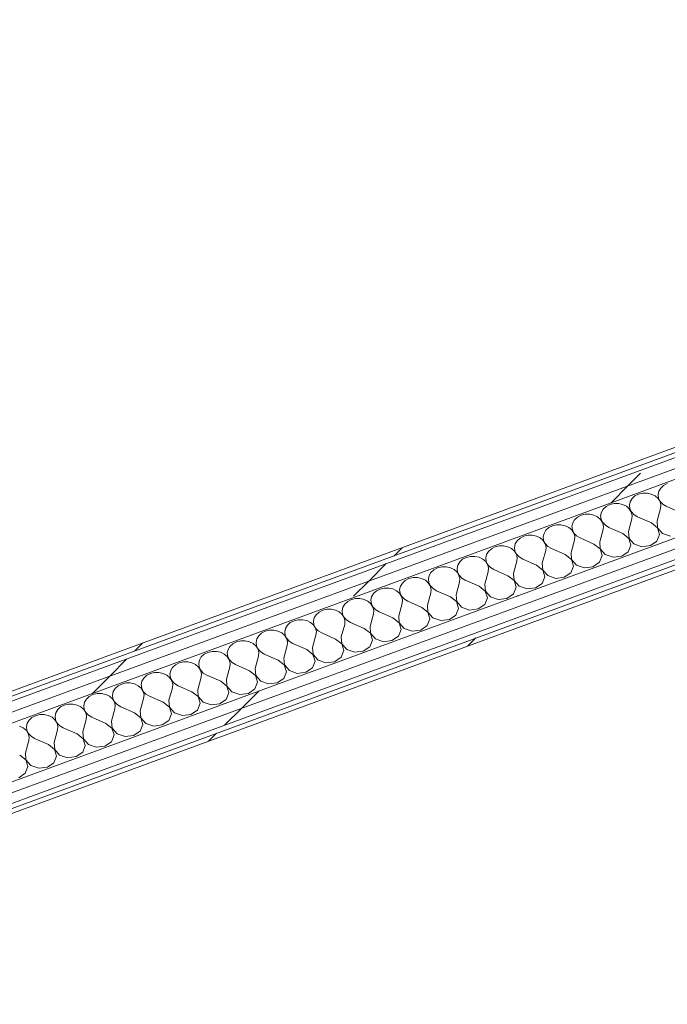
# Model space of a CAD drawing. Header units: millimetres. Extents: x -8337 to 19291, y 9509 to 21675.
# Tile 105 of 163: x 2935 to 3661, y 17560 to 18664. Entities that reach past the tile are written whole.
import ezdxf

# ---------------------------------------------------------------- set-up
doc = ezdxf.new("R2010")
doc.units = ezdxf.units.MM
doc.header["$MEASUREMENT"] = 0
doc.linetypes.add('Wipeout_Contour', pattern=[1000, 0, -1000])
doc.layers.add('Nuevo_08_E_Envans secs', color=7, linetype='Continuous')
doc.layers.add('Nuevo_08_E_Envans secs_Pluma_Nº__1', color=7, linetype='Continuous', lineweight=5)
for name, color, linetype, lineweight, true_color in [('Nuevo_08_E_Envans secs_Pluma_Nº__102', 7, 'Continuous', 5, 0xcccccc), ('Nuevo_08_E_Envans secs_Pluma_Nº__171', 171, 'Continuous', 13, 0xaaaaff), ('Nuevo_08_E_Envans secs_Pluma_Nº__177', 7, 'Continuous', 15, 0xf7e046)]:
    doc.layers.add(name, color=color, linetype=linetype, lineweight=lineweight, true_color=true_color)
pattern_1 = [(45, (0, 0), (-183.8478, 183.8478), [195, -65]), (45, (7e-14, 183.85), (-183.8478, 183.8478), [195, -65])]

# ---------------------------------------------------------------- blocks, each defined once
blk = doc.blocks.new('*X98')
at = {"layer": 'Nuevo_08_E_Envans secs_Pluma_Nº__102', "color": 254, "linetype": 'Continuous', "lineweight": 5, "true_color": 0xcccccc}
for p, q in [((3656.9, 18141.5), (3653.7, 18138.6)), ((3661, 18143.6), (3656.9, 18141.5)), ((3624.7, 18129.7), (3621.5, 18126.7)), ((3628.8, 18131.8), (3624.7, 18129.7)), ((3633.5, 18132.9), (3628.8, 18131.8)), ((3638.4, 18133), (3633.5, 18132.9)), ((3643.1, 18131.9), (3638.4, 18133)), ((3647.3, 18129.9), (3643.1, 18131.9)), ((3650.6, 18127), (3647.3, 18129.9)), ((3651.5, 18135), (3650.7, 18131.2)), ((3650.7, 18131.2), (3651.2, 18127.3)), ((3653.7, 18138.6), (3651.5, 18135)), ((3596.6, 18120), (3592.5, 18117.9)), ((3601.3, 18121.1), (3596.6, 18120)), ((3606.2, 18121.1), (3601.3, 18121.1)), ((3610.9, 18120.1), (3606.2, 18121.1)), ((3615.1, 18118.1), (3610.9, 18120.1)), ((3618.4, 18115.2), (3615.1, 18118.1)), ((3619.3, 18123.2), (3618.5, 18119.3)), ((3618.5, 18119.3), (3619, 18115.4)), ((3621.5, 18126.7), (3619.3, 18123.2)), ((3652.9, 18123.5), (3650.6, 18127)), ((3651.2, 18127.3), (3653, 18123.6)), ((3653.8, 18119.7), (3652.9, 18123.5)), ((3653, 18123.6), (3656, 18120.5)), ((3653.4, 18115.8), (3653.8, 18119.7)), ((3656, 18120.5), (3659.9, 18118.1)), ((3675.4, 18111.3), (3659.9, 18118.1)), ((3564.5, 18108.1), (3560.3, 18106)), ((3569.1, 18109.3), (3564.5, 18108.1)), ((3574, 18109.3), (3569.1, 18109.3)), ((3578.7, 18108.3), (3574, 18109.3)), ((3582.9, 18106.3), (3578.7, 18108.3)), ((3587.1, 18111.4), (3586.3, 18107.5)), ((3586.3, 18107.5), (3586.8, 18103.6)), ((3589.3, 18114.9), (3587.1, 18111.4)), ((3592.5, 18117.9), (3589.3, 18114.9)), ((3620.7, 18111.7), (3618.4, 18115.2)), ((3619, 18115.4), (3620.8, 18111.8)), ((3621.6, 18107.9), (3620.7, 18111.7)), ((3620.8, 18111.8), (3623.8, 18108.6)), ((3621.3, 18103.9), (3621.6, 18107.9)), ((3623.8, 18108.6), (3627.7, 18106.3)), ((3649.7, 18101.8), (3653.4, 18115.8)), ((3532.3, 18096.3), (3528.1, 18094.2)), ((3536.9, 18097.4), (3532.3, 18096.3)), ((3541.8, 18097.5), (3536.9, 18097.4)), ((3546.5, 18096.4), (3541.8, 18097.5)), ((3550.7, 18094.4), (3546.5, 18096.4)), ((3555, 18099.5), (3554.1, 18095.7)), ((3557.1, 18103.1), (3555, 18099.5)), ((3560.3, 18106), (3557.1, 18103.1)), ((3586.2, 18103.4), (3582.9, 18106.3)), ((3588.5, 18099.9), (3586.2, 18103.4)), ((3586.8, 18103.6), (3588.6, 18099.9)), ((3589.4, 18096), (3588.5, 18099.9)), ((3588.6, 18099.9), (3591.6, 18096.8)), ((3589.1, 18092.1), (3589.4, 18096)), ((3591.6, 18096.8), (3595.5, 18094.5)), ((3617.5, 18090), (3621.3, 18103.9)), ((3643.2, 18099.5), (3627.7, 18106.3)), ((3650.1, 18094), (3643.2, 18099.5)), ((3649.7, 18101.8), (3650.2, 18094.1)), ((3504.8, 18085.6), (3500.1, 18084.5)), ((3509.6, 18085.6), (3504.8, 18085.6)), ((3514.3, 18084.6), (3509.6, 18085.6)), ((3522.8, 18087.7), (3521.9, 18083.8)), ((3524.9, 18091.3), (3522.8, 18087.7)), ((3528.1, 18094.2), (3524.9, 18091.3)), ((3554.1, 18091.6), (3550.7, 18094.4)), ((3554.1, 18095.7), (3554.6, 18091.8)), ((3556.3, 18088.1), (3554.1, 18091.6)), ((3554.6, 18091.8), (3556.4, 18088.1)), ((3557.3, 18084.2), (3556.3, 18088.1)), ((3556.4, 18088.1), (3559.4, 18085)), ((3559.4, 18085), (3563.3, 18082.6)), ((3585.3, 18078.2), (3589.1, 18092.1)), ((3611, 18087.6), (3595.5, 18094.5)), ((3617.9, 18082.2), (3611, 18087.6)), ((3617.5, 18090), (3618.1, 18082.2)), ((3649.4, 18079), (3652.4, 18086.5)), ((3652.4, 18086.5), (3650.1, 18094)), ((3650.2, 18094.1), (3655.8, 18087.7)), ((3655.8, 18087.7), (3664.7, 18084.6)), ((3472.6, 18073.8), (3467.9, 18072.6)), ((3477.4, 18073.8), (3472.6, 18073.8)), ((3482.2, 18072.8), (3477.4, 18073.8)), ((3490.6, 18075.9), (3489.7, 18072)), ((3492.7, 18079.4), (3490.6, 18075.9)), ((3496, 18082.4), (3492.7, 18079.4)), ((3500.1, 18084.5), (3496, 18082.4)), ((3518.5, 18082.6), (3514.3, 18084.6)), ((3521.9, 18079.7), (3518.5, 18082.6)), ((3521.9, 18083.8), (3522.4, 18079.9)), ((3524.1, 18076.2), (3521.9, 18079.7)), ((3522.4, 18079.9), (3524.2, 18076.3)), ((3525.1, 18072.4), (3524.1, 18076.2)), ((3524.2, 18076.3), (3527.2, 18073.2)), ((3553.1, 18066.4), (3556.9, 18080.3)), ((3556.9, 18080.3), (3557.3, 18084.2)), ((3578.8, 18075.8), (3563.3, 18082.6)), ((3585.7, 18070.4), (3578.8, 18075.8)), ((3585.3, 18078.2), (3585.9, 18070.4)), ((3617.3, 18067.2), (3620.2, 18074.6)), ((3620.2, 18074.6), (3617.9, 18082.2)), ((3618.1, 18082.2), (3623.6, 18075.9)), ((3623.6, 18075.9), (3632.5, 18072.8)), ((3632.5, 18072.8), (3642.1, 18074)), ((3642.1, 18074), (3649.4, 18079)), ((3458.4, 18064.1), (3457.5, 18060.2)), ((3460.5, 18067.6), (3458.4, 18064.1)), ((3463.8, 18070.5), (3460.5, 18067.6)), ((3467.9, 18072.6), (3463.8, 18070.5)), ((3486.3, 18070.8), (3482.2, 18072.8)), ((3489.7, 18067.9), (3486.3, 18070.8)), ((3489.7, 18072), (3490.2, 18068.1)), ((3491.9, 18064.4), (3489.7, 18067.9)), ((3490.2, 18068.1), (3492, 18064.4)), ((3492.9, 18060.5), (3491.9, 18064.4)), ((3492, 18064.4), (3495, 18061.3)), ((3520.9, 18054.5), (3524.7, 18068.4)), ((3524.7, 18068.4), (3525.1, 18072.4)), ((3527.2, 18073.2), (3531.1, 18070.8)), ((3546.6, 18064), (3531.1, 18070.8)), ((3553.5, 18058.5), (3546.6, 18064)), ((3553.1, 18066.4), (3553.7, 18058.6)), ((3585.1, 18055.4), (3588, 18062.8)), ((3588, 18062.8), (3585.7, 18070.4)), ((3585.9, 18070.4), (3591.4, 18064)), ((3591.4, 18064), (3600.3, 18061)), ((3609.9, 18062.2), (3617.3, 18067.2)), ((3426.2, 18052.2), (3425.4, 18048.3)), ((3428.3, 18055.8), (3426.2, 18052.2)), ((3431.6, 18058.7), (3428.3, 18055.8)), ((3435.7, 18060.8), (3431.6, 18058.7)), ((3440.4, 18061.9), (3435.7, 18060.8)), ((3445.3, 18062), (3440.4, 18061.9)), ((3450, 18061), (3445.3, 18062)), ((3454.1, 18058.9), (3450, 18061)), ((3457.5, 18056.1), (3454.1, 18058.9)), ((3457.5, 18060.2), (3458, 18056.3)), ((3459.7, 18052.6), (3457.5, 18056.1)), ((3458, 18056.3), (3459.8, 18052.6)), ((3460.7, 18048.7), (3459.7, 18052.6)), ((3459.8, 18052.6), (3462.8, 18049.5)), ((3488.7, 18042.7), (3492.5, 18056.6)), ((3492.5, 18056.6), (3492.9, 18060.5)), ((3495, 18061.3), (3498.9, 18059)), ((3514.5, 18052.2), (3498.9, 18059)), ((3521.4, 18046.7), (3514.5, 18052.2)), ((3520.9, 18054.5), (3521.5, 18046.7)), ((3555.8, 18051), (3553.5, 18058.5)), ((3553.7, 18058.6), (3559.2, 18052.2)), ((3559.2, 18052.2), (3568.1, 18049.2)), ((3577.7, 18050.3), (3585.1, 18055.4)), ((3600.3, 18061), (3609.9, 18062.2)), ((3396.1, 18043.9), (3394, 18040.4)), ((3399.4, 18046.9), (3396.1, 18043.9)), ((3403.5, 18049), (3399.4, 18046.9)), ((3408.2, 18050.1), (3403.5, 18049)), ((3413.1, 18050.2), (3408.2, 18050.1)), ((3417.8, 18049.1), (3413.1, 18050.2)), ((3422, 18047.1), (3417.8, 18049.1)), ((3425.3, 18044.2), (3422, 18047.1)), ((3427.5, 18040.7), (3425.3, 18044.2)), ((3425.4, 18048.3), (3425.9, 18044.4)), ((3425.9, 18044.4), (3427.7, 18040.8)), ((3428.5, 18036.9), (3427.5, 18040.7)), ((3427.7, 18040.8), (3430.6, 18037.7)), ((3456.5, 18030.9), (3460.3, 18044.8)), ((3460.3, 18044.8), (3460.7, 18048.7)), ((3462.8, 18049.5), (3466.7, 18047.2)), ((3482.3, 18040.3), (3466.7, 18047.2)), ((3488.7, 18042.7), (3489.3, 18034.9)), ((3523.7, 18039.1), (3521.4, 18046.7)), ((3521.5, 18046.7), (3527.1, 18040.4)), ((3545.5, 18038.5), (3552.9, 18043.5)), ((3552.9, 18043.5), (3555.8, 18051)), ((3568.1, 18049.2), (3577.7, 18050.3)), ((3364, 18032.1), (3361.8, 18028.6)), ((3367.2, 18035), (3364, 18032.1)), ((3371.3, 18037.1), (3367.2, 18035)), ((3376, 18038.3), (3371.3, 18037.1)), ((3380.9, 18038.3), (3376, 18038.3)), ((3385.6, 18037.3), (3380.9, 18038.3)), ((3389.8, 18035.3), (3385.6, 18037.3)), ((3393.1, 18032.4), (3389.8, 18035.3)), ((3395.3, 18028.9), (3393.1, 18032.4)), ((3394, 18040.4), (3393.2, 18036.5)), ((3393.2, 18036.5), (3393.7, 18032.6)), ((3393.7, 18032.6), (3395.5, 18028.9)), ((3424.3, 18019), (3428.1, 18033)), ((3428.1, 18033), (3428.5, 18036.9)), ((3430.6, 18037.7), (3434.6, 18035.3)), ((3450.1, 18028.5), (3434.6, 18035.3)), ((3456.5, 18030.9), (3457.1, 18023.1)), ((3489.2, 18034.9), (3482.3, 18040.3)), ((3491.5, 18027.3), (3489.2, 18034.9)), ((3489.3, 18034.9), (3494.9, 18028.5)), ((3513.3, 18026.7), (3520.7, 18031.7)), ((3520.7, 18031.7), (3523.7, 18039.1)), ((3527.1, 18040.4), (3536, 18037.3)), ((3536, 18037.3), (3545.5, 18038.5)), ((3331.8, 18020.3), (3329.6, 18016.7)), ((3335, 18023.2), (3331.8, 18020.3)), ((3339.1, 18025.3), (3335, 18023.2)), ((3343.8, 18026.4), (3339.1, 18025.3)), ((3348.7, 18026.5), (3343.8, 18026.4)), ((3353.4, 18025.5), (3348.7, 18026.5)), ((3357.6, 18023.4), (3353.4, 18025.5)), ((3360.9, 18020.6), (3357.6, 18023.4)), ((3363.2, 18017.1), (3360.9, 18020.6)), ((3361.8, 18028.6), (3361, 18024.7)), ((3361, 18024.7), (3361.5, 18020.8)), ((3361.5, 18020.8), (3363.3, 18017.1)), ((3392.1, 18007.2), (3395.9, 18021.1)), ((3396.3, 18025), (3395.3, 18028.9)), ((3395.5, 18028.9), (3398.4, 18025.8)), ((3395.9, 18021.1), (3396.3, 18025)), ((3398.4, 18025.8), (3402.4, 18023.5)), ((3417.9, 18016.7), (3402.4, 18023.5)), ((3424.3, 18019), (3424.9, 18011.2)), ((3457, 18023), (3450.1, 18028.5)), ((3459.3, 18015.5), (3457, 18023)), ((3457.1, 18023.1), (3462.7, 18016.7)), ((3481.1, 18014.8), (3488.5, 18019.9)), ((3488.5, 18019.9), (3491.5, 18027.3)), ((3494.9, 18028.5), (3503.8, 18025.5)), ((3503.8, 18025.5), (3513.3, 18026.7)), ((3299.6, 18008.4), (3297.4, 18004.9)), ((3302.8, 18011.4), (3299.6, 18008.4)), ((3306.9, 18013.5), (3302.8, 18011.4)), ((3311.6, 18014.6), (3306.9, 18013.5)), ((3316.5, 18014.7), (3311.6, 18014.6)), ((3321.2, 18013.6), (3316.5, 18014.7)), ((3325.4, 18011.6), (3321.2, 18013.6)), ((3328.7, 18008.7), (3325.4, 18011.6)), ((3331, 18005.2), (3328.7, 18008.7)), ((3329.6, 18016.7), (3328.8, 18012.9)), ((3328.8, 18012.9), (3329.3, 18008.9)), ((3329.3, 18008.9), (3331.1, 18005.3)), ((3360, 17995.4), (3363.7, 18009.3)), ((3364.1, 18013.2), (3363.2, 18017.1)), ((3363.3, 18017.1), (3366.3, 18014)), ((3363.7, 18009.3), (3364.1, 18013.2)), ((3366.3, 18014), (3370.2, 18011.7)), ((3385.7, 18004.8), (3370.2, 18011.7)), ((3424.8, 18011.2), (3417.9, 18016.7)), ((3427.1, 18003.6), (3424.8, 18011.2)), ((3424.9, 18011.2), (3430.5, 18004.9)), ((3448.9, 18003), (3456.3, 18008)), ((3456.3, 18008), (3459.3, 18015.5)), ((3462.7, 18016.7), (3471.6, 18013.7)), ((3471.6, 18013.7), (3481.1, 18014.8)), ((3267.4, 17996.6), (3265.3, 17993.1)), ((3270.6, 17999.5), (3267.4, 17996.6)), ((3274.8, 18001.7), (3270.6, 17999.5)), ((3279.4, 18002.8), (3274.8, 18001.7)), ((3284.3, 18002.8), (3279.4, 18002.8)), ((3289, 18001.8), (3284.3, 18002.8)), ((3293.2, 17999.8), (3289, 18001.8)), ((3296.5, 17996.9), (3293.2, 17999.8)), ((3298.8, 17993.4), (3296.5, 17996.9)), ((3297.4, 18004.9), (3296.6, 18001)), ((3296.6, 18001), (3297.1, 17997.1)), ((3297.1, 17997.1), (3298.9, 17993.5)), ((3327.8, 17983.5), (3331.6, 17997.5)), ((3331.9, 18001.4), (3331, 18005.2)), ((3331.1, 18005.3), (3334.1, 18002.2)), ((3331.6, 17997.5), (3331.9, 18001.4)), ((3334.1, 18002.2), (3338, 17999.8)), ((3353.5, 17993), (3338, 17999.8)), ((3392.6, 17999.4), (3385.7, 18004.8)), ((3392.1, 18007.2), (3392.7, 17999.4)), ((3394.9, 17991.8), (3392.6, 17999.4)), ((3392.7, 17999.4), (3398.3, 17993.1)), ((3424.1, 17996.2), (3427.1, 18003.6)), ((3430.5, 18004.9), (3439.4, 18001.8)), ((3439.4, 18001.8), (3448.9, 18003)), ((3238.4, 17987.7), (3235.2, 17984.8)), ((3242.6, 17989.8), (3238.4, 17987.7)), ((3247.2, 17990.9), (3242.6, 17989.8)), ((3252.1, 17991), (3247.2, 17990.9)), ((3256.8, 17990), (3252.1, 17991)), ((3261, 17987.9), (3256.8, 17990)), ((3264.3, 17985.1), (3261, 17987.9)), ((3265.3, 17993.1), (3264.4, 17989.2)), ((3264.4, 17989.2), (3264.9, 17985.3)), ((3295.6, 17971.7), (3299.4, 17985.6)), ((3299.7, 17989.6), (3298.8, 17993.4)), ((3298.9, 17993.5), (3301.9, 17990.3)), ((3299.4, 17985.6), (3299.7, 17989.6)), ((3301.9, 17990.3), (3305.8, 17988)), ((3321.3, 17981.2), (3305.8, 17988)), ((3360.4, 17987.5), (3353.5, 17993)), ((3360, 17995.4), (3360.5, 17987.6)), ((3362.7, 17980), (3360.4, 17987.5)), ((3360.5, 17987.6), (3366.1, 17981.2)), ((3391.9, 17984.4), (3394.9, 17991.8)), ((3398.3, 17993.1), (3407.2, 17990)), ((3407.2, 17990), (3416.8, 17991.2)), ((3416.8, 17991.2), (3424.1, 17996.2)), ((3206.3, 17975.9), (3203, 17972.9)), ((3210.4, 17978), (3206.3, 17975.9)), ((3215.1, 17979.1), (3210.4, 17978)), ((3219.9, 17979.2), (3215.1, 17979.1)), ((3224.6, 17978.1), (3219.9, 17979.2)), ((3228.8, 17976.1), (3224.6, 17978.1)), ((3232.2, 17973.2), (3228.8, 17976.1)), ((3233.1, 17981.2), (3232.2, 17977.4)), ((3232.2, 17977.4), (3232.7, 17973.4)), ((3235.2, 17984.8), (3233.1, 17981.2)), ((3266.6, 17981.6), (3264.3, 17985.1)), ((3264.9, 17985.3), (3266.7, 17981.6)), ((3267.6, 17977.7), (3266.6, 17981.6)), ((3266.7, 17981.6), (3269.7, 17978.5)), ((3267.2, 17973.8), (3267.6, 17977.7)), ((3269.7, 17978.5), (3273.6, 17976.2)), ((3289.1, 17969.3), (3273.6, 17976.2)), ((3328.2, 17975.7), (3321.3, 17981.2)), ((3327.8, 17983.5), (3328.3, 17975.8)), ((3330.5, 17968.1), (3328.2, 17975.7)), ((3328.3, 17975.8), (3333.9, 17969.4)), ((3359.7, 17972.6), (3362.7, 17980)), ((3366.1, 17981.2), (3375, 17978.2)), ((3375, 17978.2), (3384.6, 17979.3)), ((3384.6, 17979.3), (3391.9, 17984.4)), ((3174.1, 17964.1), (3170.8, 17961.1)), ((3178.2, 17966.2), (3174.1, 17964.1)), ((3182.9, 17967.3), (3178.2, 17966.2)), ((3187.7, 17967.3), (3182.9, 17967.3)), ((3192.5, 17966.3), (3187.7, 17967.3)), ((3196.6, 17964.3), (3192.5, 17966.3)), ((3200, 17961.4), (3196.6, 17964.3)), ((3200.9, 17969.4), (3200, 17965.5)), ((3200, 17965.5), (3200.5, 17961.6)), ((3203, 17972.9), (3200.9, 17969.4)), ((3234.4, 17969.7), (3232.2, 17973.2)), ((3232.7, 17973.4), (3234.5, 17969.8)), ((3235.4, 17965.9), (3234.4, 17969.7)), ((3234.5, 17969.8), (3237.5, 17966.7)), ((3235, 17962), (3235.4, 17965.9)), ((3237.5, 17966.7), (3241.4, 17964.3)), ((3256.9, 17957.5), (3241.4, 17964.3)), ((3263.4, 17959.9), (3267.2, 17973.8)), ((3296, 17963.9), (3289.1, 17969.3)), ((3295.6, 17971.7), (3296.2, 17963.9)), ((3298.3, 17956.3), (3296, 17963.9)), ((3296.2, 17963.9), (3301.7, 17957.6)), ((3327.5, 17960.7), (3330.5, 17968.1)), ((3333.9, 17969.4), (3342.8, 17966.3)), ((3342.8, 17966.3), (3352.4, 17967.5)), ((3352.4, 17967.5), (3359.7, 17972.6)), ((3146, 17954.3), (3141.9, 17952.2)), ((3150.7, 17955.5), (3146, 17954.3)), ((3155.6, 17955.5), (3150.7, 17955.5)), ((3160.3, 17954.5), (3155.6, 17955.5)), ((3164.4, 17952.5), (3160.3, 17954.5)), ((3167.8, 17949.6), (3164.4, 17952.5)), ((3168.7, 17957.6), (3167.8, 17953.7)), ((3167.8, 17953.7), (3168.3, 17949.8)), ((3170.8, 17961.1), (3168.7, 17957.6)), ((3202.2, 17957.9), (3200, 17961.4)), ((3200.5, 17961.6), (3202.3, 17958)), ((3203.2, 17954.1), (3202.2, 17957.9)), ((3202.3, 17958), (3205.3, 17954.8)), ((3202.8, 17950.1), (3203.2, 17954.1)), ((3205.3, 17954.8), (3209.2, 17952.5)), ((3224.8, 17945.7), (3209.2, 17952.5)), ((3231.2, 17948), (3235, 17962)), ((3263.8, 17952), (3256.9, 17957.5)), ((3263.4, 17959.9), (3264, 17952.1)), ((3295.4, 17948.9), (3298.3, 17956.3)), ((3301.7, 17957.6), (3310.6, 17954.5)), ((3310.6, 17954.5), (3320.2, 17955.7)), ((3320.2, 17955.7), (3327.5, 17960.7)), ((3113.8, 17942.5), (3109.7, 17940.4)), ((3118.5, 17943.6), (3113.8, 17942.5)), ((3123.4, 17943.7), (3118.5, 17943.6)), ((3128.1, 17942.6), (3123.4, 17943.7)), ((3132.3, 17940.6), (3128.1, 17942.6)), ((3136.5, 17945.7), (3135.7, 17941.9)), ((3135.7, 17941.9), (3136.2, 17938)), ((3138.6, 17949.3), (3136.5, 17945.7)), ((3141.9, 17952.2), (3138.6, 17949.3)), ((3170, 17946.1), (3167.8, 17949.6)), ((3168.3, 17949.8), (3170.1, 17946.1)), ((3171, 17942.2), (3170, 17946.1)), ((3170.1, 17946.1), (3173.1, 17943)), ((3170.6, 17938.3), (3171, 17942.2)), ((3173.1, 17943), (3177, 17940.7)), ((3199, 17936.2), (3202.8, 17950.1)), ((3231.7, 17940.2), (3224.8, 17945.7)), ((3231.2, 17948), (3231.8, 17940.3)), ((3263.2, 17937.1), (3266.1, 17944.5)), ((3266.1, 17944.5), (3263.8, 17952)), ((3264, 17952.1), (3269.5, 17945.7)), ((3269.5, 17945.7), (3278.4, 17942.7)), ((3278.4, 17942.7), (3288, 17943.8)), ((3288, 17943.8), (3295.4, 17948.9)), ((3081.6, 17930.7), (3077.5, 17928.6)), ((3086.3, 17931.8), (3081.6, 17930.7)), ((3091.2, 17931.8), (3086.3, 17931.8)), ((3095.9, 17930.8), (3091.2, 17931.8)), ((3100.1, 17928.8), (3095.9, 17930.8)), ((3104.3, 17933.9), (3103.5, 17930)), ((3106.4, 17937.5), (3104.3, 17933.9)), ((3109.7, 17940.4), (3106.4, 17937.5)), ((3135.6, 17937.8), (3132.3, 17940.6)), ((3137.8, 17934.3), (3135.6, 17937.8)), ((3136.2, 17938), (3138, 17934.3)), ((3138.8, 17930.4), (3137.8, 17934.3)), ((3138, 17934.3), (3140.9, 17931.2)), ((3138.4, 17926.5), (3138.8, 17930.4)), ((3140.9, 17931.2), (3144.9, 17928.8)), ((3166.8, 17924.4), (3170.6, 17938.3)), ((3192.6, 17933.8), (3177, 17940.7)), ((3199.5, 17928.4), (3192.6, 17933.8)), ((3199, 17936.2), (3199.6, 17928.4)), ((3231, 17925.2), (3234, 17932.6)), ((3234, 17932.6), (3231.7, 17940.2)), ((3231.8, 17940.3), (3237.4, 17933.9)), ((3237.4, 17933.9), (3246.2, 17930.8)), ((3246.2, 17930.8), (3255.8, 17932)), ((3255.8, 17932), (3263.2, 17937.1)), ((3054.1, 17920), (3049.4, 17918.8)), ((3059, 17920), (3054.1, 17920)), ((3063.7, 17919), (3059, 17920)), ((3072.1, 17922.1), (3071.3, 17918.2)), ((3074.3, 17925.6), (3072.1, 17922.1)), ((3077.5, 17928.6), (3074.3, 17925.6)), ((3103.4, 17925.9), (3100.1, 17928.8)), ((3105.6, 17922.4), (3103.4, 17925.9)), ((3103.5, 17930), (3104, 17926.1)), ((3104, 17926.1), (3105.8, 17922.5)), ((3106.6, 17918.6), (3105.6, 17922.4)), ((3105.8, 17922.5), (3108.7, 17919.4)), ((3108.7, 17919.4), (3112.7, 17917)), ((3134.6, 17912.5), (3138.4, 17926.5)), ((3160.4, 17922), (3144.9, 17928.8)), ((3167.3, 17916.6), (3160.4, 17922)), ((3166.8, 17924.4), (3167.4, 17916.6)), ((3198.8, 17913.4), (3201.8, 17920.8)), ((3201.8, 17920.8), (3199.5, 17928.4)), ((3199.6, 17928.4), (3205.2, 17922.1)), ((3205.2, 17922.1), (3214.1, 17919)), ((3214.1, 17919), (3223.6, 17920.2)), ((3223.6, 17920.2), (3231, 17925.2)), ((3026.8, 17908.2), (3021.9, 17908.1)), ((3031.5, 17907.2), (3026.8, 17908.2)), ((3039.9, 17910.3), (3039.1, 17906.4)), ((3042.1, 17913.8), (3039.9, 17910.3)), ((3045.3, 17916.7), (3042.1, 17913.8)), ((3049.4, 17918.8), (3045.3, 17916.7)), ((3067.9, 17917), (3063.7, 17919)), ((3071.2, 17914.1), (3067.9, 17917)), ((3073.4, 17910.6), (3071.2, 17914.1)), ((3071.3, 17918.2), (3071.8, 17914.3)), ((3071.8, 17914.3), (3073.6, 17910.6)), ((3074.4, 17906.7), (3073.4, 17910.6)), ((3073.6, 17910.6), (3076.6, 17907.5)), ((3102.4, 17900.7), (3106.2, 17914.6)), ((3106.2, 17914.6), (3106.6, 17918.6)), ((3128.2, 17910.2), (3112.7, 17917)), ((3135.1, 17904.7), (3128.2, 17910.2)), ((3134.6, 17912.5), (3135.2, 17904.8)), ((3166.6, 17901.6), (3169.6, 17909)), ((3169.6, 17909), (3167.3, 17916.6)), ((3167.4, 17916.6), (3173, 17910.2)), ((3173, 17910.2), (3181.9, 17907.2)), ((3181.9, 17907.2), (3191.4, 17908.4)), ((3191.4, 17908.4), (3198.8, 17913.4)), ((3007.7, 17898.4), (3006.9, 17894.5)), ((3009.9, 17902), (3007.7, 17898.4)), ((3013.1, 17904.9), (3009.9, 17902)), ((3017.2, 17907), (3013.1, 17904.9)), ((3021.9, 17908.1), (3017.2, 17907)), ((3035.7, 17905.1), (3031.5, 17907.2)), ((3039, 17902.3), (3035.7, 17905.1)), ((3041.3, 17898.8), (3039, 17902.3)), ((3039.1, 17906.4), (3039.6, 17902.5)), ((3039.6, 17902.5), (3041.4, 17898.8)), ((3042.2, 17894.9), (3041.3, 17898.8)), ((3041.4, 17898.8), (3044.4, 17895.7)), ((3070.2, 17888.9), (3074, 17902.8)), ((3074, 17902.8), (3074.4, 17906.7)), ((3076.6, 17907.5), (3080.5, 17905.2)), ((3096, 17898.4), (3080.5, 17905.2)), ((3102.9, 17892.9), (3096, 17898.4)), ((3102.4, 17900.7), (3103, 17892.9)), ((3134.4, 17889.7), (3137.4, 17897.2)), ((3137.4, 17897.2), (3135.1, 17904.7)), ((3135.2, 17904.8), (3140.8, 17898.4)), ((3140.8, 17898.4), (3149.7, 17895.4)), ((3159.2, 17896.5), (3166.6, 17901.6)), ((2975.6, 17886.6), (2974.7, 17882.7)), ((2977.7, 17890.1), (2975.6, 17886.6)), ((2980.9, 17893.1), (2977.7, 17890.1)), ((2985, 17895.2), (2980.9, 17893.1)), ((2989.7, 17896.3), (2985, 17895.2)), ((2994.6, 17896.3), (2989.7, 17896.3)), ((2999.3, 17895.3), (2994.6, 17896.3)), ((3003.5, 17893.3), (2999.3, 17895.3)), ((3006.8, 17890.4), (3003.5, 17893.3)), ((3009.1, 17886.9), (3006.8, 17890.4)), ((3006.9, 17894.5), (3007.4, 17890.6)), ((3007.4, 17890.6), (3009.2, 17887)), ((3010, 17883.1), (3009.1, 17886.9)), ((3009.2, 17887), (3012.2, 17883.9)), ((3038.1, 17877.1), (3041.8, 17891)), ((3041.8, 17891), (3042.2, 17894.9)), ((3044.4, 17895.7), (3048.3, 17893.3)), ((3063.8, 17886.5), (3048.3, 17893.3)), ((3070.7, 17881.1), (3063.8, 17886.5)), ((3070.2, 17888.9), (3070.8, 17881.1)), ((3105.2, 17885.3), (3102.9, 17892.9)), ((3103, 17892.9), (3108.6, 17886.6)), ((3108.6, 17886.6), (3117.5, 17883.5)), ((3127, 17884.7), (3134.4, 17889.7)), ((3149.7, 17895.4), (3159.2, 17896.5)), ((2945.5, 17878.3), (2943.4, 17874.8)), ((2948.7, 17881.2), (2945.5, 17878.3)), ((2952.9, 17883.3), (2948.7, 17881.2)), ((2957.5, 17884.5), (2952.9, 17883.3)), ((2962.4, 17884.5), (2957.5, 17884.5)), ((2967.1, 17883.5), (2962.4, 17884.5)), ((2971.3, 17881.5), (2967.1, 17883.5)), ((2974.6, 17878.6), (2971.3, 17881.5)), ((2976.9, 17875.1), (2974.6, 17878.6)), ((2974.7, 17882.7), (2975.2, 17878.8)), ((2975.2, 17878.8), (2977, 17875.1)), ((2977.8, 17871.2), (2976.9, 17875.1)), ((2977, 17875.1), (2980, 17872)), ((3005.9, 17865.2), (3009.7, 17879.2)), ((3009.7, 17879.2), (3010, 17883.1)), ((3012.2, 17883.9), (3016.1, 17881.5)), ((3031.6, 17874.7), (3016.1, 17881.5)), ((3038.1, 17877.1), (3038.6, 17869.3)), ((3073, 17873.5), (3070.7, 17881.1)), ((3070.8, 17881.1), (3076.4, 17874.7)), ((3094.9, 17872.9), (3102.2, 17877.9)), ((3102.2, 17877.9), (3105.2, 17885.3)), ((3117.5, 17883.5), (3127, 17884.7)), ((2939.1, 17869.6), (2934.9, 17871.7)), ((2942.5, 17866.8), (2939.1, 17869.6)), ((2943.4, 17874.8), (2942.5, 17870.9)), ((2942.5, 17870.9), (2943, 17867)), ((2944.7, 17863.3), (2942.5, 17866.8)), ((2943, 17867), (2944.8, 17863.3)), ((2973.7, 17853.4), (2977.5, 17867.3)), ((2977.5, 17867.3), (2977.8, 17871.2)), ((2980, 17872), (2983.9, 17869.7)), ((2999.4, 17862.9), (2983.9, 17869.7)), ((3005.9, 17865.2), (3006.5, 17857.4)), ((3038.5, 17869.2), (3031.6, 17874.7)), ((3040.8, 17861.7), (3038.5, 17869.2)), ((3038.6, 17869.3), (3044.2, 17862.9)), ((3062.7, 17861), (3070, 17866.1)), ((3070, 17866.1), (3073, 17873.5)), ((3076.4, 17874.7), (3085.3, 17871.7)), ((3085.3, 17871.7), (3094.9, 17872.9)), ((2941.5, 17841.6), (2945.3, 17855.5)), ((2945.7, 17859.4), (2944.7, 17863.3)), ((2944.8, 17863.3), (2947.8, 17860.2)), ((2945.3, 17855.5), (2945.7, 17859.4)), ((2947.8, 17860.2), (2951.7, 17857.9)), ((2967.2, 17851), (2951.7, 17857.9)), ((2973.7, 17853.4), (2974.3, 17845.6)), ((3006.3, 17857.4), (2999.4, 17862.9)), ((3008.6, 17849.8), (3006.3, 17857.4)), ((3006.5, 17857.4), (3012, 17851.1)), ((3030.5, 17849.2), (3037.8, 17854.2)), ((3037.8, 17854.2), (3040.8, 17861.7)), ((3044.2, 17862.9), (3053.1, 17859.9)), ((3053.1, 17859.9), (3062.7, 17861)), ((2974.1, 17845.6), (2967.2, 17851)), ((2976.4, 17838), (2974.1, 17845.6)), ((2974.3, 17845.6), (2979.8, 17839.2)), ((2998.3, 17837.4), (3005.7, 17842.4)), ((3005.7, 17842.4), (3008.6, 17849.8)), ((3012, 17851.1), (3020.9, 17848)), ((3020.9, 17848), (3030.5, 17849.2)), ((2941.9, 17833.7), (2935.1, 17839.2)), ((2941.5, 17841.6), (2942.1, 17833.8)), ((2944.3, 17826.2), (2941.9, 17833.7)), ((2942.1, 17833.8), (2947.7, 17827.4)), ((2973.5, 17830.6), (2976.4, 17838)), ((2979.8, 17839.2), (2988.7, 17836.2)), ((2988.7, 17836.2), (2998.3, 17837.4)), ((2941.3, 17818.8), (2944.3, 17826.2)), ((2947.7, 17827.4), (2956.5, 17824.4)), ((2956.5, 17824.4), (2966.1, 17825.5)), ((2966.1, 17825.5), (2973.5, 17830.6)), ((2933.9, 17813.7), (2941.3, 17818.8))]:
    blk.add_line(p, q, dxfattribs=at)
blk = doc.blocks.new('Elem Sección_85_1')
at = {"layer": 'Nuevo_08_E_Envans secs', "lineweight": 0}
blk.add_blockref('*X98', (0, 0), dxfattribs=at)
at = {"color": 254, "linetype": 'Wipeout_Contour', "lineweight": 0, "ltscale": 70913.316186}
blk.add_wipeout([(4436.3, 18334.3), (-295.8, 16595), (-293.1, 16590.3), (4438.9, 18329.6)], dxfattribs=at).dxf.layer = 'Nuevo_08_E_Envans secs'
at = {"layer": 'Nuevo_08_E_Envans secs_Pluma_Nº__171', "linetype": 'Continuous', "lineweight": 13, "true_color": 0xaaaaff}
h = blk.add_hatch(dxfattribs=at)
h.set_pattern_fill('Panellat_HPL_0001', color=161, style=0, pattern_type=2)
h.set_pattern_definition(pattern_1)
h.paths.add_polyline_path([(4436.3, 18334.3), (-295.8, 16595), (-293.1, 16590.3), (4438.9, 18329.6)])
at = {"color": 254, "linetype": 'Wipeout_Contour', "lineweight": 0, "ltscale": 148427.915762}
blk.add_wipeout([(4980.1, 18654.4), (-397.5, 16678), (-391.8, 16667.8), (4431.1, 18440.4), (4672.5, 18529.2), (4693.2, 18536.8), (4934.6, 18625.5), (4985.8, 18644.3)], dxfattribs=at).dxf.layer = 'Nuevo_08_E_Envans secs'
at = {"layer": 'Nuevo_08_E_Envans secs_Pluma_Nº__177', "linetype": 'Continuous', "lineweight": 15, "true_color": 0xf7e046}
h = blk.add_hatch(dxfattribs=at)
h.set_pattern_fill('Panellat_HPL_0001', color=53, style=0, pattern_type=2)
h.set_pattern_definition(pattern_1)
h.paths.add_polyline_path([(4980.1, 18654.4), (-397.5, 16678), (-391.8, 16667.8), (4431.1, 18440.4), (4672.5, 18529.2), (4693.2, 18536.8), (4934.6, 18625.5), (4985.8, 18644.3)])
at = {"color": 254, "linetype": 'Wipeout_Contour', "lineweight": 0, "ltscale": 71256.830848}
blk.add_wipeout([(-391.8, 16667.8), (-386.1, 16657.7), (4436.8, 18430.3), (4431.1, 18440.4)], dxfattribs=at).dxf.layer = 'Nuevo_08_E_Envans secs'
at = {"layer": 'Nuevo_08_E_Envans secs_Pluma_Nº__177', "linetype": 'Continuous', "lineweight": 15, "true_color": 0xf7e046}
h = blk.add_hatch(dxfattribs=at)
h.set_pattern_fill('Panellat_HPL_0001', color=53, style=0, pattern_type=2)
h.set_pattern_definition(pattern_1)
h.paths.add_polyline_path([(-391.8, 16667.8), (-386.1, 16657.7), (4436.8, 18430.3), (4431.1, 18440.4)])
at = {"color": 254, "linetype": 'Wipeout_Contour', "lineweight": 0, "ltscale": 71004.30946}
blk.add_wipeout([(4440.6, 18365.9), (-328.2, 16613.2), (-322.5, 16603), (4446.3, 18355.8)], dxfattribs=at).dxf.layer = 'Nuevo_08_E_Envans secs'
at = {"layer": 'Nuevo_08_E_Envans secs_Pluma_Nº__177', "linetype": 'Continuous', "lineweight": 15, "true_color": 0xf7e046}
h = blk.add_hatch(dxfattribs=at)
h.set_pattern_fill('Panellat_HPL_0001', color=53, style=0, pattern_type=2)
h.set_pattern_definition(pattern_1)
h.paths.add_polyline_path([(4440.6, 18365.9), (-328.2, 16613.2), (-322.5, 16603), (4446.3, 18355.8)])
at = {"color": 254, "linetype": 'Wipeout_Contour', "lineweight": 0, "ltscale": 70966.877142}
blk.add_wipeout([(-322.5, 16603), (-316.8, 16592.9), (4452, 18345.7), (4446.3, 18355.8)], dxfattribs=at).dxf.layer = 'Nuevo_08_E_Envans secs'
at = {"layer": 'Nuevo_08_E_Envans secs_Pluma_Nº__177', "linetype": 'Continuous', "lineweight": 15, "true_color": 0xf7e046}
h = blk.add_hatch(dxfattribs=at)
h.set_pattern_fill('Panellat_HPL_0001', color=53, style=0, pattern_type=2)
h.set_pattern_definition(pattern_1)
h.paths.add_polyline_path([(-322.5, 16603), (-316.8, 16592.9), (4452, 18345.7), (4446.3, 18355.8)])
at = {"color": 254, "linetype": 'Wipeout_Contour', "lineweight": 0, "ltscale": 72006.561415}
blk.add_wipeout([(-402.8, 16687.3), (-400.1, 16682.6), (4977.4, 18659.1), (4974.8, 18663.8)], dxfattribs=at).dxf.layer = 'Nuevo_08_E_Envans secs'
at = {"layer": 'Nuevo_08_E_Envans secs_Pluma_Nº__171', "linetype": 'Continuous', "lineweight": 13, "true_color": 0xaaaaff}
h = blk.add_hatch(dxfattribs=at)
h.set_pattern_fill('Panellat_HPL_0001', color=161, style=0, pattern_type=2)
h.set_pattern_definition(pattern_1)
h.paths.add_polyline_path([(-402.8, 16687.3), (-400.1, 16682.6), (4977.4, 18659.1), (4974.8, 18663.8)])
at = {"layer": 'Nuevo_08_E_Envans secs_Pluma_Nº__1', "color": 7, "linetype": 'Continuous', "lineweight": 5}
for p, q in [((4974.8, 18663.8), (-402.8, 16687.3)), ((4977.4, 18659.1), (-400.1, 16682.6)), ((4980.1, 18654.4), (-397.5, 16678)), ((4431.1, 18440.4), (-391.8, 16667.8)), ((4436.8, 18430.3), (-386.1, 16657.7)), ((4440.6, 18365.9), (-328.2, 16613.2)), ((4446.3, 18355.8), (-322.5, 16603)), ((4439.5, 18341.1), (-304.2, 16597.5)), ((4436.3, 18334.3), (-295.8, 16595)), ((4433.2, 18327.5), (-287.4, 16592.5))]:
    blk.add_line(p, q, dxfattribs=at)

msp = doc.modelspace()

# ---------------------------------------------------------------- block references
at = {"layer": 'Nuevo_08_E_Envans secs', "lineweight": 0}
msp.add_blockref('Elem Sección_85_1', (0, 0), dxfattribs=at)

doc.saveas('drawing.dxf')
